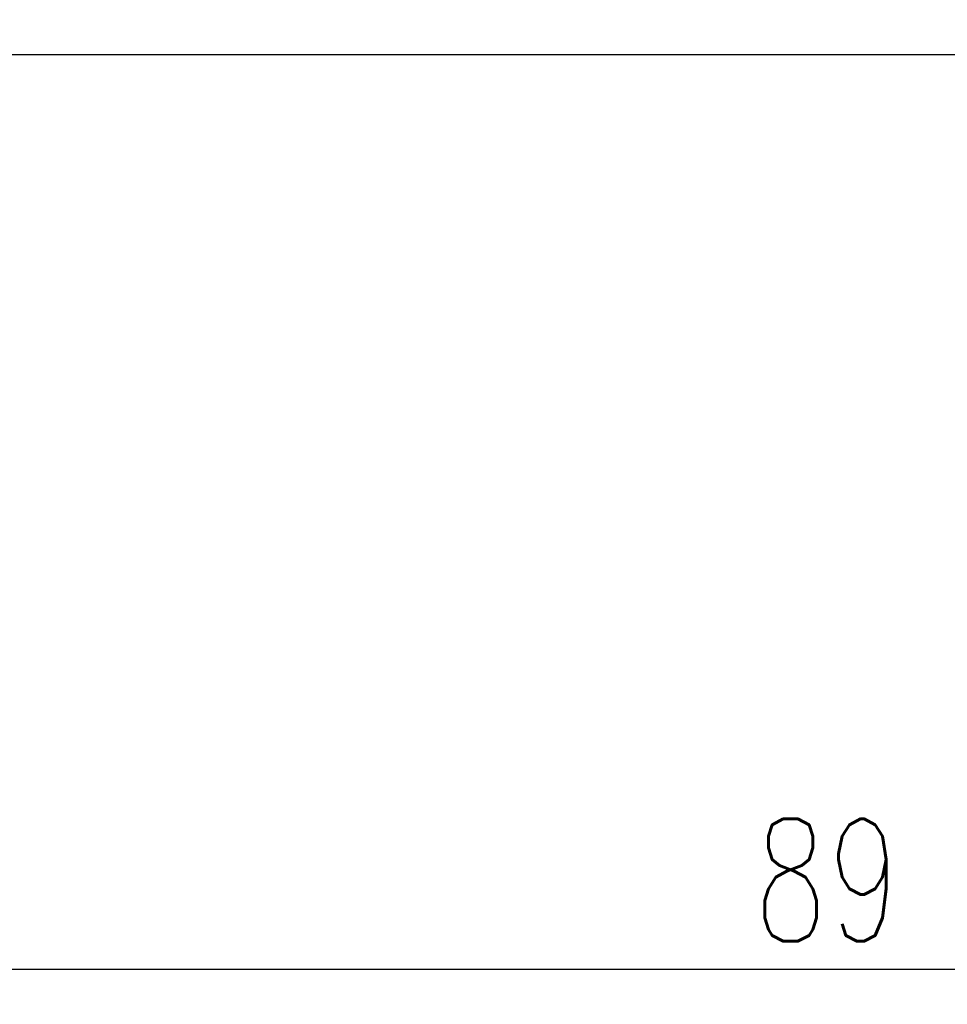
# Model space of a CAD drawing. Header units: millimetres. Extents: x -296 to -79, y 164 to 283.
# Tile 3 of 55: x -160 to -133, y 185 to 214. Entities that reach past the tile are written whole.
import ezdxf

# ---------------------------------------------------------------- set-up
doc = ezdxf.new("R2010")
doc.units = ezdxf.units.MM
doc.header["$LTSCALE"] = 0.1
doc.layers.get('Defpoints').update_dxf_attribs({"linetype": 'CONTINUOUS'})
doc.layers.add('DIM', color=4, linetype='CONTINUOUS')
doc.layers.add('OUT', color=3, linetype='CONTINUOUS')
doc.styles.add('DIM-7', font='SIMPLEX.shx', dxfattribs={"width": 0.7, "bigfont": 'chineset.shx'})
doc.dimstyles.new('CNS', dxfattribs={"dimtxt": 3.5, "dimasz": 2.5, "dimexe": 1, "dimexo": 1.5, "dimgap": 0.09, "dimtad": 0, "dimdsep": 46, "dimtxsty": 'DIM-7', "dimcen": 0.09, "dimclrd": 1, "dimclre": 1, "dimclrt": 4, "dimadec": 0, "dimazin": 0, "dimtfac": 1, "dimtix": 1, "dimtmove": 2, "dimatfit": 3, "dimfxl": 1, "dimtvp": 0.971429, "dimtolj": 1, "dimarcsym": 0})

# ---------------------------------------------------------------- blocks, each defined once
blk = doc.blocks.new('*D14')
at = {"layer": 'Defpoints', "color": 0, "transparency": 16777216}
for p in [(-180.956, 213.504), (-91.956, 213.504), (-91.956, 186.367)]:
    blk.add_point(p, dxfattribs=at)
at = {"layer": 'DIM', "lineweight": -2, "transparency": 16777216}
for p, q in [((-180.956, 212.004), (-180.956, 185.367)), ((-91.956, 212.004), (-91.956, 185.367)), ((-178.456, 186.367), (-94.456, 186.367))]:
    blk.add_line(p, q, dxfattribs=at)
at = {"layer": 'DIM', "transparency": 16777216}
for points in [[(-178.456, 186.784), (-178.456, 185.95), (-180.956, 186.367)], [(-94.456, 186.784), (-94.456, 185.95), (-91.956, 186.367)]]:
    blk.add_solid(points, dxfattribs=at)
at = {"layer": 'DIM', "transparency": 16777216, "insert": (-136.456, 188.917), "char_height": 3.5, "attachment_point": 5, "style": 'DIM-7'}
blk.add_mtext('\\A1;89', dxfattribs=at)

msp = doc.modelspace()

# ---------------------------------------------------------------- linework, layer by layer
at = {"layer": 'OUT', "color": 7, "linetype": 'Continuous'}
msp.add_line((-92.956, 212.504), (-161.956, 212.504), dxfattribs=at)

# ---------------------------------------------------------------- dimensions: what is measured, and where the dimension line sits
at = {"layer": 'DIM', "color": 7}
dim = msp.add_linear_dim(base=(-91.956, 186.367), p1=(-180.956, 213.504), p2=(-91.956, 213.504), dimstyle='CNS', override={"dimgap": 0.8, "dimtad": 1, "dimclrd": 256, "dimclre": 256, "dimclrt": 256, "dimadec": 2, "dimazin": 2, "dimtm": 1e-09, "dimtfac": 0.6, "dimtmove": 1, "dimatfit": 0}, dxfattribs=at)
dim.commit()
dim.dimension.update_dxf_attribs({"geometry": '*D14', "text_midpoint": (-136.456, 188.917)})

doc.saveas('drawing.dxf')
